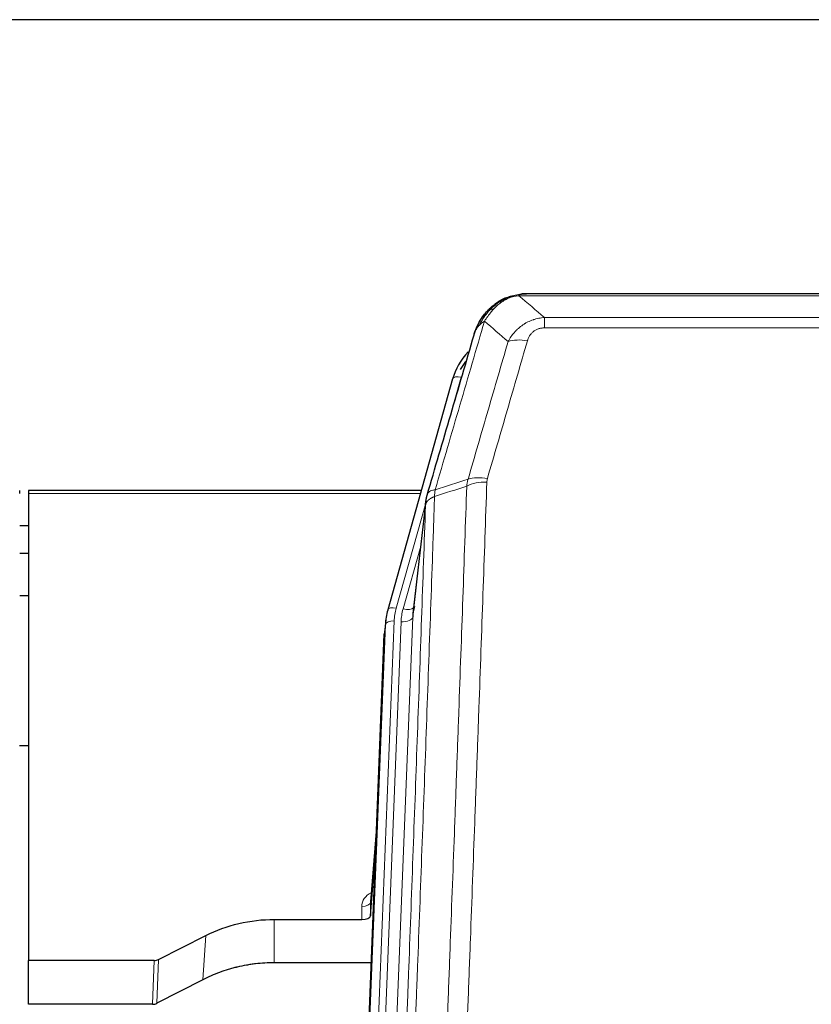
# Model space of a CAD drawing. Header units: inches. Extents: x 0 to 23760, y -13 to 16800.
# Tile 59 of 209: x 6980 to 7250, y 8521 to 8858. Entities that reach past the tile are written whole.
import ezdxf

# ---------------------------------------------------------------- set-up
doc = ezdxf.new("R2010")
doc.units = ezdxf.units.IN
doc.layers.add('254', color=7, linetype='Continuous', true_color=0xffffff)

msp = doc.modelspace()

# ---------------------------------------------------------------- linework, layer by layer
at = {"layer": '254', "color": 2, "linetype": 'Continuous', "lineweight": 25}
for p, q in [((8085.456, 8857.537), (6478.456, 8857.537)), ((7371.016, 8763.911), (7152.895, 8763.911)), ((7145.953, 8762.435), (7145.853, 8762.407)), ((7127.902, 8734.819), (7105.728, 8655.933)), ((6979.956, 8695.618), (6979.956, 8696.649)), ((7117.175, 8696.649), (6982.956, 8696.649)), ((6982.956, 8696.649), (6982.956, 8695.618)), ((6982.956, 8695.618), (6982.956, 8536.138)), ((7118.764, 8693.132), (7114.348, 8654.613)), ((6982.978, 8684.575), (6979.965, 8684.575)), ((6982.978, 8675.157), (6979.965, 8675.157)), ((6982.97, 8660.659), (6979.96, 8660.659)), ((7105.728, 8655.933), (7105.709, 8655.837)), ((7105.047, 8652.471), (7104.673, 8649.212)), ((7091.434, 8314.426), (7104.551, 8647.627)), ((6982.95, 8609.415), (6979.934, 8609.415)), ((7102.06, 8584.356), (7099.853, 8556.156)), ((7099.857, 8551.4), (7101.68, 8574.682)), ((7099.846, 8555.977), (7099.857, 8551.4)), ((7066.956, 8550.15), (7096.858, 8550.15)), ((7027.412, 8536.49), (7043.576, 8544.664)), ((6982.956, 8521.148), (6982.956, 8536.138)), ((7025.913, 8536.138), (6982.956, 8536.138)), ((7100.13, 8535.34), (7066.956, 8535.34)), ((7042.52, 8529.532), (7026.841, 8521.504)), ((7025.343, 8521.148), (6982.956, 8521.148))]:
    msp.add_line(p, q, dxfattribs=at)
at = {"layer": '254', "color": 110, "linetype": 'Continuous', "lineweight": 13}
for p, q in [((7373.358, 8763.248), (7150.553, 8763.248)), ((7145.853, 8762.407), (7145.785, 8762.249)), ((7159.284, 8755.78), (7364.627, 8755.78)), ((7159.284, 8755.78), (7159.284, 8752.247)), ((7364.627, 8752.247), (7159.284, 8752.247)), ((7130.79, 8735.393), (7126.065, 8718.582)), ((7116.888, 8695.618), (6982.956, 8695.618)), ((7118.689, 8692.341), (7108.616, 8656.507)), ((7118.635, 8691.62), (7114.258, 8653.44)), ((7116.989, 8677.652), (7110.963, 8656.214)), ((7107.919, 8652.106), (7094.808, 8319.084)), ((7114.258, 8653.44), (7101.192, 8321.546)), ((7091.814, 8317.864), (7104.925, 8650.886)), ((7097.2, 8319.919), (7110.266, 8651.813)), ((7104.925, 8650.886), (7104.551, 8647.627)), ((7102.053, 8584.164), (7099.846, 8555.977)), ((7096.858, 8550.15), (7096.848, 8554.566)), ((7066.956, 8550.15), (7066.956, 8535.34)), ((7043.576, 8544.664), (7042.52, 8529.532)), ((7025.343, 8521.148), (7025.913, 8536.138)), ((7027.412, 8536.49), (7026.841, 8521.504))]:
    msp.add_line(p, q, dxfattribs=at)
for centre, major_axis, ratio, start_param, end_param in [((7153.437, 8742.025), (-9.598, 2.808), 0.562843, 4.8755761, 5.6185342), ((7130.79, 8734.008), (-2.888, 0.812), 0.4480327, 4.837666, 6.2831701), ((7139.589, 8693.97), (9.994, -0.345), 0.559112, 1.5901207, 2.34753), ((7139.776, 8695.143), (9.604, -2.788), 0.5442898, 1.7274916, 2.473129), ((7108.616, 8655.122), (-2.888, 0.812), 0.4480327, 4.837666, 6.2831701), ((7131.937, 8651.356), (24.033, -0.038), 0.8858289, 2.8989744, 3.1081259), ((7134.284, 8651.063), (24.033, -0.038), 0.8858289, 2.8989744, 3.1081259), ((7110.963, 8658.061), (-3.851, 1.082), 0.4480327, 1.6960734, 2.8915811), ((7107.919, 8650.72), (-2.998, 0.118), 0.4614673, 4.7305545, 6.248991), ((7110.266, 8653.66), (-3.997, 0.157), 0.4614673, 1.5889619, 3.1073983), ((7102.851, 8554.566), (6.003, -0.046), 0.8757409, 2.0547277, 3.1504318), ((7096.848, 8556.02), (3, 0.007), 0.4848086, 4.7112485, 6.2484184)]:
    msp.add_ellipse(centre, major_axis=major_axis, ratio=ratio, start_param=start_param, end_param=end_param, dxfattribs=at)
at = {"layer": '254', "color": 2, "linetype": 'Continuous', "lineweight": 25}
for centre, major_axis, ratio, start_param, end_param in [((7154.097, 8728.806), (27.014, -0.465), 0.8900028, 2.4723378, 2.912319), ((7154.37, 8726.843), (27.01, -0.107), 0.887218, 2.5291489, 2.6592621), ((7131.937, 8649.97), (27.027, -0.37), 0.8864308, 2.9096812, 3.1188327), ((7134.284, 8652.91), (-20.035, -0.399), 0.8846078, 6.0216334, 6.2307848), ((7096.859, 8551.444), (-3, 0), 0.4313147, 1.5706417, 3.1078116), ((7025.91, 8538.767), (3, -0.011), 0.8761328, 4.7166989, 5.239903), ((7025.341, 8523.81), (3, -0.007), 0.8874311, 4.7150805, 5.2382846)]:
    msp.add_ellipse(centre, major_axis=major_axis, ratio=ratio, start_param=start_param, end_param=end_param, dxfattribs=at)
for points, knots in [([(7145.785, 8762.249), (7146.242, 8762.473), (7146.706, 8762.672), (7148.577, 8763.374), (7150.013, 8763.68), (7151.423, 8763.769)], [0, 0, 0, 0, 0.25, 0.25, 1, 1, 1, 1]), ([(7145.953, 8762.435), (7146.531, 8762.685), (7147.119, 8762.904), (7147.8, 8763.119), (7147.887, 8763.145), (7147.975, 8763.172)], [0, 0, 0, 0, 0.8717446, 0.8717446, 1, 1, 1, 1]), ([(7153.095, 8763.909), (7153.081, 8763.909), (7153.052, 8763.91), (7153.011, 8763.91), (7152.97, 8763.911), (7152.931, 8763.911), (7152.892, 8763.911), (7152.855, 8763.911), (7152.819, 8763.911), (7152.783, 8763.91), (7152.749, 8763.91), (7152.716, 8763.909), (7152.684, 8763.909), (7152.653, 8763.908), (7152.623, 8763.907), (7152.594, 8763.906), (7152.566, 8763.905), (7152.539, 8763.904), (7152.513, 8763.903), (7152.489, 8763.901), (7152.465, 8763.9), (7152.442, 8763.899), (7152.421, 8763.898), (7152.4, 8763.897), (7152.381, 8763.896), (7152.363, 8763.895), (7152.345, 8763.893), (7152.329, 8763.892), (7152.314, 8763.891), (7152.299, 8763.89), (7152.286, 8763.889), (7152.274, 8763.889), (7152.263, 8763.888), (7152.253, 8763.887), (7152.244, 8763.886), (7152.237, 8763.886), (7152.23, 8763.885), (7152.224, 8763.885), (7152.219, 8763.884), (7152.207, 8763.883), (7152.186, 8763.882), (7152.157, 8763.879), (7152.129, 8763.876), (7152.1, 8763.874), (7152.072, 8763.871), (7152.045, 8763.868), (7152.017, 8763.865), (7151.99, 8763.862), (7151.964, 8763.859), (7151.937, 8763.856), (7151.911, 8763.853), (7151.886, 8763.849), (7151.86, 8763.846), (7151.835, 8763.843), (7151.811, 8763.839), (7151.786, 8763.836), (7151.762, 8763.832), (7151.739, 8763.828), (7151.715, 8763.825), (7151.692, 8763.821), (7151.67, 8763.817), (7151.647, 8763.813), (7151.625, 8763.809), (7151.604, 8763.806), (7151.582, 8763.802), (7151.561, 8763.798), (7151.541, 8763.794), (7151.52, 8763.79), (7151.5, 8763.785), (7151.481, 8763.781), (7151.461, 8763.777), (7151.442, 8763.773), (7151.43, 8763.77), (7151.423, 8763.769)], [0, 0, 0, 0, 0.0247661, 0.0489206, 0.0724636, 0.0953949, 0.1177147, 0.1394229, 0.1605195, 0.1810045, 0.2008779, 0.2201398, 0.23879, 0.2568287, 0.2742558, 0.2910713, 0.3072753, 0.3228676, 0.3378484, 0.3522176, 0.3659752, 0.3791212, 0.3916556, 0.4035785, 0.4148897, 0.4255894, 0.4356775, 0.445154, 0.454019, 0.4622723, 0.4699141, 0.4769443, 0.4833629, 0.48917, 0.4943654, 0.4989493, 0.5029216, 0.5062824, 0.5090316, 0.5111692, 0.5284651, 0.5456049, 0.5625886, 0.5794163, 0.5960881, 0.612604, 0.6289642, 0.6451687, 0.6612176, 0.6771111, 0.6928491, 0.7084319, 0.7238594, 0.7391318, 0.7542492, 0.7692118, 0.7840195, 0.7986726, 0.8131712, 0.8275153, 0.8417051, 0.8557408, 0.8696224, 0.8833501, 0.8969241, 0.9103445, 0.9236114, 0.936725, 0.9496856, 0.9624932, 0.975148, 0.9876502, 1, 1, 1, 1]), ([(7139.755, 8758.039), (7139.973, 8758.274), (7140.196, 8758.503), (7141.07, 8759.353), (7141.761, 8759.934), (7142.488, 8760.46)], [0, 0, 0, 0, 0.2626999, 0.2626999, 1, 1, 1, 1]), ([(7140.741, 8758.524), (7140.927, 8758.718), (7141.116, 8758.909), (7141.888, 8759.652), (7142.498, 8760.168), (7143.768, 8761.106), (7144.427, 8761.528), (7145.329, 8762.02), (7145.556, 8762.138), (7145.785, 8762.249)], [0, 0, 0, 0, 0.125, 0.125, 0.5, 0.5, 0.875, 0.875, 1, 1, 1, 1]), ([(7135.234, 8749.84), (7135.239, 8749.862), (7135.251, 8749.906), (7135.269, 8749.972), (7135.288, 8750.038), (7135.306, 8750.103), (7135.325, 8750.168), (7135.343, 8750.233), (7135.362, 8750.298), (7135.381, 8750.362), (7135.401, 8750.426), (7135.42, 8750.489), (7135.44, 8750.553), (7135.46, 8750.616), (7135.48, 8750.678), (7135.5, 8750.741), (7135.52, 8750.803), (7135.54, 8750.865), (7135.561, 8750.926), (7135.581, 8750.988), (7135.602, 8751.049), (7135.623, 8751.11), (7135.644, 8751.17), (7135.665, 8751.23), (7135.687, 8751.29), (7135.708, 8751.35), (7135.73, 8751.409), (7135.752, 8751.468), (7135.774, 8751.527), (7135.796, 8751.585), (7135.818, 8751.643), (7135.84, 8751.701), (7135.862, 8751.759), (7135.885, 8751.816), (7135.907, 8751.873), (7135.93, 8751.93), (7135.952, 8751.986), (7135.975, 8752.042), (7135.998, 8752.098), (7136.021, 8752.154), (7136.044, 8752.209), (7136.068, 8752.264), (7136.091, 8752.319), (7136.114, 8752.373), (7136.138, 8752.428), (7136.161, 8752.482), (7136.185, 8752.535), (7136.209, 8752.588), (7136.232, 8752.642), (7136.256, 8752.694), (7136.28, 8752.747), (7136.304, 8752.799), (7136.328, 8752.851), (7136.352, 8752.903), (7136.377, 8752.954), (7136.401, 8753.005), (7136.425, 8753.056), (7136.449, 8753.106), (7136.474, 8753.157), (7136.498, 8753.207), (7136.523, 8753.256), (7136.547, 8753.306), (7136.572, 8753.355), (7136.597, 8753.404), (7136.621, 8753.452), (7136.646, 8753.501), (7136.671, 8753.549), (7136.696, 8753.596), (7136.72, 8753.644), (7136.745, 8753.691), (7136.77, 8753.738), (7136.795, 8753.785), (7136.82, 8753.831), (7136.845, 8753.877), (7136.87, 8753.923), (7136.895, 8753.969), (7136.92, 8754.014), (7136.945, 8754.059), (7136.97, 8754.104), (7136.995, 8754.149), (7137.02, 8754.193), (7137.045, 8754.237), (7137.07, 8754.281), (7137.095, 8754.324), (7137.12, 8754.367), (7137.146, 8754.41), (7137.171, 8754.453), (7137.196, 8754.495), (7137.221, 8754.537), (7137.246, 8754.579), (7137.271, 8754.621), (7137.296, 8754.662), (7137.321, 8754.703), (7137.346, 8754.744), (7137.371, 8754.785), (7137.396, 8754.825), (7137.421, 8754.865), (7137.446, 8754.905), (7137.471, 8754.945), (7137.496, 8754.984), (7137.521, 8755.023), (7137.545, 8755.062), (7137.57, 8755.1), (7137.595, 8755.138), (7137.62, 8755.177), (7137.644, 8755.214), (7137.669, 8755.252), (7137.694, 8755.289), (7137.718, 8755.326), (7137.743, 8755.363), (7137.767, 8755.399), (7137.792, 8755.436), (7137.816, 8755.472), (7137.841, 8755.508), (7137.865, 8755.543), (7137.889, 8755.578), (7137.914, 8755.613), (7137.938, 8755.648), (7137.962, 8755.683), (7137.986, 8755.717), (7138.01, 8755.751), (7138.034, 8755.785), (7138.058, 8755.819), (7138.082, 8755.852), (7138.106, 8755.885), (7138.129, 8755.918), (7138.153, 8755.951), (7138.177, 8755.983), (7138.2, 8756.015), (7138.224, 8756.047), (7138.247, 8756.079), (7138.27, 8756.11), (7138.294, 8756.142), (7138.317, 8756.173), (7138.34, 8756.203), (7138.363, 8756.234), (7138.386, 8756.264), (7138.409, 8756.294), (7138.432, 8756.324), (7138.454, 8756.354), (7138.477, 8756.383), (7138.5, 8756.412), (7138.522, 8756.441), (7138.544, 8756.47), (7138.567, 8756.498), (7138.589, 8756.527), (7138.611, 8756.555), (7138.633, 8756.582), (7138.655, 8756.61), (7138.677, 8756.637), (7138.699, 8756.664), (7138.72, 8756.691), (7138.742, 8756.718), (7138.763, 8756.745), (7138.785, 8756.771), (7138.806, 8756.797), (7138.827, 8756.823), (7138.848, 8756.848), (7138.869, 8756.874), (7138.89, 8756.899), (7138.911, 8756.924), (7138.931, 8756.949), (7138.952, 8756.973), (7138.972, 8756.997), (7138.993, 8757.022), (7139.013, 8757.046), (7139.033, 8757.069), (7139.053, 8757.093), (7139.073, 8757.116), (7139.093, 8757.139), (7139.112, 8757.162), (7139.132, 8757.185), (7139.151, 8757.207), (7139.17, 8757.229), (7139.19, 8757.251), (7139.209, 8757.273), (7139.228, 8757.295), (7139.246, 8757.316), (7139.259, 8757.33), (7139.265, 8757.337)], [0, 0, 0, 0, 0.0080212, 0.0160154, 0.0239827, 0.0319231, 0.0398365, 0.0477229, 0.0555824, 0.0634149, 0.0712205, 0.0789992, 0.0867509, 0.0944756, 0.1021734, 0.1098443, 0.1174881, 0.1251051, 0.1326951, 0.1402581, 0.1477942, 0.1553034, 0.1627856, 0.1702408, 0.1776691, 0.1850704, 0.1924448, 0.1997923, 0.2071128, 0.2144063, 0.2216729, 0.2289126, 0.2361253, 0.243311, 0.2504698, 0.2576016, 0.2647065, 0.2717845, 0.2788355, 0.2858595, 0.2928566, 0.2998268, 0.30677, 0.3136862, 0.3205755, 0.3274379, 0.3342733, 0.3410817, 0.3478632, 0.3546178, 0.3613454, 0.3680461, 0.3747198, 0.3813665, 0.3879863, 0.3945792, 0.4011451, 0.4076841, 0.4141961, 0.4206811, 0.4271393, 0.4335704, 0.4399746, 0.4463519, 0.4527022, 0.4590256, 0.465322, 0.4715915, 0.477834, 0.4840496, 0.4902382, 0.4963999, 0.5025346, 0.5086424, 0.5147232, 0.5207771, 0.526804, 0.532804, 0.5387771, 0.5447232, 0.5506423, 0.5565345, 0.5623997, 0.568238, 0.5740494, 0.5798338, 0.5855912, 0.5913217, 0.5970253, 0.6027019, 0.6083515, 0.6139742, 0.61957, 0.6251388, 0.6306807, 0.6361956, 0.6416836, 0.6471446, 0.6525787, 0.6579858, 0.663366, 0.6687192, 0.6740455, 0.6793448, 0.6846172, 0.6898627, 0.6950812, 0.7002727, 0.7054373, 0.710575, 0.7156857, 0.7207694, 0.7258262, 0.7308561, 0.735859, 0.740835, 0.745784, 0.7507061, 0.7556012, 0.7604694, 0.7653107, 0.7701249, 0.7749123, 0.7796727, 0.7844061, 0.7891127, 0.7937922, 0.7984448, 0.8030705, 0.8076692, 0.812241, 0.8167858, 0.8213037, 0.8257947, 0.8302587, 0.8346957, 0.8391058, 0.843489, 0.8478452, 0.8521745, 0.8564768, 0.8607522, 0.8650006, 0.8692221, 0.8734166, 0.8775842, 0.8817249, 0.8858386, 0.8899254, 0.8939852, 0.8980181, 0.902024, 0.906003, 0.909955, 0.9138802, 0.9177783, 0.9216495, 0.9254938, 0.9293111, 0.9331015, 0.936865, 0.9406015, 0.944311, 0.9479937, 0.9516493, 0.9552781, 0.9588799, 0.9624547, 0.9660026, 0.9695236, 0.9730176, 0.9764847, 0.9799249, 0.9833381, 0.9867243, 0.9900837, 0.993416, 0.9967215, 1, 1, 1, 1]), ([(7135.873, 8751.615), (7136.485, 8753.354), (7137.381, 8755.043), (7138.911, 8757.079), (7139.321, 8757.57), (7139.755, 8758.039)], [0, 0, 0, 0, 0.75, 0.75, 1, 1, 1, 1]), ([(7139.376, 8757.569), (7139.432, 8757.671), (7139.501, 8757.774), (7139.638, 8757.93), (7139.694, 8757.986), (7139.755, 8758.039)], [0, 0, 0, 0, 0.6295096, 0.6295096, 1, 1, 1, 1]), ([(7119.191, 8695.071), (7121.877, 8704.282), (7124.557, 8713.452), (7128.567, 8727.145), (7129.903, 8731.699), (7132.57, 8740.785), (7133.903, 8745.318), (7135.234, 8749.84)], [0, 0, 0, 0, 0.5, 0.5, 0.75, 0.75, 1, 1, 1, 1]), ([(7135.234, 8749.84), (7135.318, 8750.301), (7135.46, 8750.752), (7135.723, 8751.331), (7135.795, 8751.474), (7135.873, 8751.615)], [0, 0, 0, 0, 0.75, 0.75, 1, 1, 1, 1]), ([(7118.635, 8691.62), (7118.635, 8691.631), (7118.637, 8691.671), (7118.64, 8691.757), (7118.647, 8691.896), (7118.659, 8692.089), (7118.677, 8692.335), (7118.706, 8692.634), (7118.748, 8692.986), (7118.792, 8693.286), (7118.83, 8693.517), (7118.855, 8693.66), (7118.882, 8693.799), (7118.908, 8693.934), (7118.936, 8694.066), (7118.964, 8694.193), (7118.992, 8694.316), (7119.02, 8694.436), (7119.049, 8694.551), (7119.077, 8694.663), (7119.106, 8694.77), (7119.134, 8694.874), (7119.163, 8694.974), (7119.182, 8695.039), (7119.191, 8695.071)], [0, 0, 0, 0, 0.0092499, 0.0337179, 0.073404, 0.128308, 0.1984299, 0.2837694, 0.3843264, 0.5001005, 0.5424888, 0.5838484, 0.6241794, 0.6634821, 0.7017567, 0.7390032, 0.7752221, 0.8104134, 0.8445775, 0.8777146, 0.909825, 0.9409091, 0.9709673, 1, 1, 1, 1]), ([(7043.576, 8544.664), (7047.109, 8546.45), (7050.911, 8547.829), (7058.794, 8549.679), (7062.875, 8550.15), (7066.956, 8550.15)], [0, 0, 0, 0, 0.5, 0.5, 1, 1, 1, 1]), ([(7066.956, 8535.34), (7065.886, 8535.34), (7063.751, 8535.277), (7061.625, 8535.091), (7060.299, 8534.936), (7060.034, 8534.903), (7059.506, 8534.833), (7058.714, 8534.723), (7057.926, 8534.596), (7056.356, 8534.318), (7055.316, 8534.103), (7054.154, 8533.826), (7054.025, 8533.795), (7053.767, 8533.732), (7053.381, 8533.635), (7052.485, 8533.401), (7051.725, 8533.184), (7050.215, 8532.728), (7048.228, 8532.063), (7046.294, 8531.286), (7044.387, 8530.452), (7043.446, 8530.007), (7042.52, 8529.532)], [0, 0, 0, 0, 0.125, 0.25, 0.25, 0.28125, 0.28125, 0.3125, 0.375, 0.375, 0.5, 0.5, 0.515625, 0.515625, 0.53125, 0.5625, 0.625, 0.625, 0.75, 0.875, 0.875, 1, 1, 1, 1])]:
    msp.add_open_spline(points, degree=3, knots=knots, dxfattribs=at)
at = {"layer": '254', "color": 110, "linetype": 'Continuous', "lineweight": 13}
for points, knots in [([(7145.935, 8761.855), (7146.295, 8762.05), (7146.662, 8762.226), (7148.156, 8762.853), (7149.332, 8763.147), (7150.553, 8763.248)], [0, 0, 0, 0, 0.25, 0.25, 1, 1, 1, 1]), ([(7151.423, 8763.769), (7151.415, 8763.767), (7151.4, 8763.763), (7151.376, 8763.758), (7151.353, 8763.752), (7151.33, 8763.746), (7151.307, 8763.74), (7151.285, 8763.734), (7151.263, 8763.728), (7151.241, 8763.722), (7151.22, 8763.716), (7151.199, 8763.71), (7151.178, 8763.703), (7151.158, 8763.697), (7151.138, 8763.69), (7151.118, 8763.684), (7151.099, 8763.677), (7151.08, 8763.67), (7151.061, 8763.663), (7151.043, 8763.656), (7151.025, 8763.649), (7151.007, 8763.642), (7150.99, 8763.635), (7150.973, 8763.628), (7150.956, 8763.621), (7150.94, 8763.613), (7150.924, 8763.606), (7150.908, 8763.598), (7150.893, 8763.591), (7150.878, 8763.583), (7150.863, 8763.575), (7150.849, 8763.567), (7150.835, 8763.56), (7150.821, 8763.552), (7150.808, 8763.544), (7150.795, 8763.536), (7150.782, 8763.528), (7150.77, 8763.519), (7150.758, 8763.511), (7150.746, 8763.503), (7150.735, 8763.494), (7150.723, 8763.486), (7150.713, 8763.478), (7150.702, 8763.469), (7150.692, 8763.46), (7150.683, 8763.452), (7150.673, 8763.443), (7150.664, 8763.434), (7150.655, 8763.425), (7150.647, 8763.417), (7150.639, 8763.408), (7150.631, 8763.399), (7150.624, 8763.39), (7150.617, 8763.381), (7150.61, 8763.371), (7150.604, 8763.362), (7150.598, 8763.353), (7150.592, 8763.344), (7150.586, 8763.334), (7150.581, 8763.325), (7150.577, 8763.316), (7150.572, 8763.306), (7150.568, 8763.297), (7150.564, 8763.287), (7150.561, 8763.277), (7150.558, 8763.268), (7150.555, 8763.258), (7150.554, 8763.252), (7150.553, 8763.248)], [0, 0, 0, 0, 0.0185022, 0.0368847, 0.0551481, 0.073293, 0.0913199, 0.1092294, 0.1270222, 0.1446988, 0.1622598, 0.1797059, 0.1970378, 0.2142561, 0.2313614, 0.2483544, 0.265236, 0.2820066, 0.2986672, 0.3152184, 0.331661, 0.3479958, 0.3642235, 0.380345, 0.3963611, 0.4122725, 0.4280803, 0.4437851, 0.459388, 0.4748898, 0.4902915, 0.5055939, 0.5207981, 0.535905, 0.5509156, 0.565831, 0.5806521, 0.5953801, 0.6100159, 0.6245607, 0.6390157, 0.6533819, 0.6676604, 0.6818526, 0.6959596, 0.7099825, 0.7239227, 0.7377815, 0.75156, 0.7652597, 0.7788818, 0.7924277, 0.8058989, 0.8192966, 0.8326224, 0.8458776, 0.8590638, 0.8721825, 0.8852351, 0.8982233, 0.9111485, 0.9240124, 0.9368166, 0.9495628, 0.9622525, 0.9748874, 0.9874694, 1, 1, 1, 1]), ([(7141.965, 8758.736), (7142.115, 8758.895), (7142.266, 8759.05), (7142.881, 8759.659), (7143.36, 8760.087), (7144.354, 8760.873), (7144.869, 8761.232), (7145.576, 8761.656), (7145.755, 8761.758), (7145.935, 8761.855)], [0, 0, 0, 0, 0.125, 0.125, 0.5, 0.5, 0.875, 0.875, 1, 1, 1, 1]), ([(7145.785, 8762.249), (7145.783, 8762.22), (7145.785, 8762.187), (7145.798, 8762.102), (7145.814, 8762.046), (7145.862, 8761.942), (7145.894, 8761.894), (7145.935, 8761.855)], [0, 0, 0, 0, 0.25, 0.25, 0.625, 0.625, 1, 1, 1, 1]), ([(7137.083, 8753.199), (7137.782, 8754.652), (7138.652, 8756.046), (7140.013, 8757.729), (7140.37, 8758.135), (7140.741, 8758.524)], [0, 0, 0, 0, 0.75, 0.75, 1, 1, 1, 1]), ([(7138.79, 8754.529), (7139.483, 8755.645), (7140.249, 8756.742), (7141.376, 8758.092), (7141.667, 8758.42), (7141.965, 8758.736)], [0, 0, 0, 0, 0.75, 0.75, 1, 1, 1, 1]), ([(7139.755, 8758.039), (7139.786, 8758.066), (7139.819, 8758.092), (7139.953, 8758.193), (7140.066, 8758.263), (7140.315, 8758.385), (7140.452, 8758.437), (7140.643, 8758.497), (7140.692, 8758.511), (7140.741, 8758.524)], [0, 0, 0, 0, 0.125, 0.125, 0.5, 0.5, 0.875, 0.875, 1, 1, 1, 1]), ([(7140.741, 8758.524), (7140.84, 8758.55), (7140.941, 8758.573), (7141.198, 8758.624), (7141.355, 8758.647), (7141.666, 8758.692), (7141.819, 8758.712), (7141.965, 8758.736)], [0, 0, 0, 0, 0.25, 0.25, 0.625, 0.625, 1, 1, 1, 1]), ([(7138.79, 8754.529), (7137.392, 8749.775), (7135.993, 8745.009), (7133.19, 8735.453), (7131.788, 8730.663), (7127.574, 8716.26), (7124.758, 8706.613), (7121.936, 8696.92)], [0, 0, 0, 0, 0.25, 0.25, 0.5, 0.5, 1, 1, 1, 1]), ([(7135.873, 8751.615), (7135.912, 8751.685), (7135.952, 8751.755), (7136.12, 8752.033), (7136.259, 8752.237), (7136.562, 8752.633), (7136.726, 8752.826), (7136.962, 8753.076), (7137.022, 8753.138), (7137.083, 8753.199)], [0, 0, 0, 0, 0.125, 0.125, 0.5, 0.5, 0.875, 0.875, 1, 1, 1, 1]), ([(7137.083, 8753.199), (7137.206, 8753.321), (7137.334, 8753.441), (7137.666, 8753.732), (7137.877, 8753.901), (7138.319, 8754.225), (7138.55, 8754.381), (7138.79, 8754.529)], [0, 0, 0, 0, 0.25, 0.25, 0.625, 0.625, 1, 1, 1, 1]), ([(7146.857, 8747.567), (7147.155, 8748.135), (7147.481, 8748.682), (7148.194, 8749.733), (7148.581, 8750.238), (7149.209, 8750.96), (7149.481, 8751.254), (7149.766, 8751.538), (7149.881, 8751.651), (7149.939, 8751.708), (7150.115, 8751.874), (7150.234, 8751.983), (7150.836, 8752.519), (7151.345, 8752.916), (7152.017, 8753.371), (7152.154, 8753.459), (7152.361, 8753.59), (7152.43, 8753.632), (7152.57, 8753.717), (7152.64, 8753.758), (7152.992, 8753.963), (7153.279, 8754.117), (7154.155, 8754.551), (7154.76, 8754.801), (7155.463, 8755.038), (7155.542, 8755.063), (7155.7, 8755.114), (7155.779, 8755.138), (7156.017, 8755.21), (7156.176, 8755.255), (7156.656, 8755.382), (7156.978, 8755.456), (7157.954, 8755.647), (7158.614, 8755.734), (7159.284, 8755.78)], [0, 0, 0, 0, 0.125, 0.125, 0.25, 0.25, 0.3125, 0.328125, 0.328125, 0.34375, 0.34375, 0.375, 0.375, 0.5, 0.5, 0.53125, 0.53125, 0.546875, 0.546875, 0.5625, 0.5625, 0.625, 0.625, 0.75, 0.75, 0.765625, 0.765625, 0.78125, 0.78125, 0.8125, 0.8125, 0.875, 0.875, 1, 1, 1, 1]), ([(7153.437, 8747.812), (7153.458, 8747.884), (7153.48, 8747.956), (7153.526, 8748.099), (7153.551, 8748.171), (7153.626, 8748.384), (7153.68, 8748.525), (7153.798, 8748.803), (7153.862, 8748.94), (7153.998, 8749.212), (7154.072, 8749.346), (7154.229, 8749.61), (7154.313, 8749.741), (7154.448, 8749.933), (7154.495, 8749.996), (7154.591, 8750.122), (7154.641, 8750.185), (7154.795, 8750.369), (7154.903, 8750.488), (7155.131, 8750.717), (7155.251, 8750.827), (7155.44, 8750.986), (7155.537, 8751.064), (7155.638, 8751.139), (7155.706, 8751.188), (7155.741, 8751.212), (7155.916, 8751.333), (7156.06, 8751.422), (7156.507, 8751.671), (7156.824, 8751.81), (7157.244, 8751.949), (7157.329, 8751.976), (7157.502, 8752.025), (7157.589, 8752.047), (7157.85, 8752.109), (7158.026, 8752.143), (7158.381, 8752.196), (7158.56, 8752.215), (7158.92, 8752.241), (7159.102, 8752.247), (7159.284, 8752.247)], [0, 0, 0, 0, 0.03125, 0.03125, 0.0625, 0.0625, 0.125, 0.125, 0.1875, 0.1875, 0.25, 0.25, 0.3125, 0.3125, 0.34375, 0.34375, 0.375, 0.375, 0.4375, 0.4375, 0.5, 0.5, 0.53125, 0.546875, 0.546875, 0.5625, 0.5625, 0.625, 0.625, 0.75, 0.75, 0.78125, 0.78125, 0.8125, 0.8125, 0.875, 0.875, 0.9375, 0.9375, 1, 1, 1, 1]), ([(7133.18, 8700.57), (7135.468, 8708.463), (7137.752, 8716.326), (7141.171, 8728.076), (7142.31, 8731.985), (7144.585, 8739.787), (7145.722, 8743.681), (7146.857, 8747.567)], [0, 0, 0, 0, 0.5, 0.5, 0.75, 0.75, 1, 1, 1, 1]), ([(7153.437, 8747.812), (7152.303, 8743.92), (7151.168, 8740.02), (7148.896, 8732.205), (7147.758, 8728.29), (7144.343, 8716.522), (7142.061, 8708.646), (7139.776, 8700.741)], [0, 0, 0, 0, 0.25, 0.25, 0.5, 0.5, 1, 1, 1, 1]), ([(7139.589, 8699.564), (7139.151, 8686.85), (7138.261, 8661.272), (7137.34, 8635.392), (7136.638, 8615.869), (7136.402, 8609.343), (7135.926, 8596.252), (7135.686, 8589.688), (7134.961, 8569.939), (7134.47, 8556.702), (7133.846, 8540.066), (7133.721, 8536.735), (7133.47, 8530.065), (7133.091, 8520.047), (7132.709, 8509.992), (7131.938, 8489.834), (7130.896, 8462.825), (7129.288, 8421.921), (7128.188, 8394.391), (7127.63, 8380.561)], [0, 0, 0, 0, 0.125, 0.25, 0.25, 0.3125, 0.3125, 0.375, 0.375, 0.5, 0.5, 0.53125, 0.53125, 0.5625, 0.625, 0.625, 0.75, 0.875, 1, 1, 1, 1]), ([(7139.589, 8699.564), (7139.595, 8699.762), (7139.614, 8699.96), (7139.677, 8700.352), (7139.72, 8700.547), (7139.776, 8700.741)], [0, 0, 0, 0, 0.5, 0.5, 1, 1, 1, 1]), ([(7121.936, 8696.92), (7121.527, 8696.885), (7121.155, 8696.815), (7120.496, 8696.612), (7120.211, 8696.478), (7119.739, 8696.156), (7119.554, 8695.968), (7119.29, 8695.548), (7119.212, 8695.317), (7119.191, 8695.071)], [0, 0, 0, 0, 0.25, 0.25, 0.5, 0.5, 0.75, 0.75, 1, 1, 1, 1]), ([(7120.747, 8379.6), (7121.305, 8393.413), (7122.407, 8420.908), (7124.017, 8461.76), (7125.06, 8488.734), (7125.832, 8508.867), (7126.215, 8518.909), (7126.594, 8528.914), (7126.846, 8535.576), (7126.971, 8538.903), (7127.595, 8555.517), (7128.087, 8568.737), (7128.814, 8588.462), (7129.054, 8595.017), (7129.53, 8608.092), (7129.766, 8614.61), (7130.469, 8634.108), (7131.391, 8659.955), (7132.283, 8685.5), (7132.721, 8698.197)], [0, 0, 0, 0, 0.125, 0.25, 0.375, 0.375, 0.4375, 0.46875, 0.46875, 0.5, 0.5, 0.625, 0.625, 0.6875, 0.6875, 0.75, 0.75, 0.875, 1, 1, 1, 1]), ([(7121.724, 8694.629), (7121.745, 8695.03), (7121.761, 8695.417), (7121.819, 8696.175), (7121.861, 8696.547), (7121.936, 8696.92)], [0, 0, 0, 0, 0.5, 0.5, 1, 1, 1, 1]), ([(7121.724, 8694.629), (7121.668, 8693.017), (7121.612, 8691.403), (7121.5, 8688.174), (7121.332, 8683.327), (7120.936, 8671.992), (7120.593, 8662.233), (7119.9, 8642.656), (7118.959, 8616.4), (7117.501, 8576.555), (7116.497, 8549.684), (7115.923, 8534.483), (7115.859, 8532.793), (7115.731, 8529.41), (7115.538, 8524.333), (7115.087, 8512.462), (7114.695, 8502.248), (7114.367, 8493.713), (7114.301, 8492.005), (7114.169, 8488.587), (7113.971, 8483.457), (7113.506, 8471.465), (7113.103, 8461.149), (7112.291, 8440.467), (7111.194, 8412.759), (7110.066, 8384.786), (7109.495, 8370.733)], [0, 0, 0, 0, 0.015625, 0.015625, 0.03125, 0.0625, 0.125, 0.125, 0.25, 0.375, 0.5, 0.5, 0.515625, 0.515625, 0.53125, 0.5625, 0.625, 0.625, 0.640625, 0.640625, 0.65625, 0.6875, 0.75, 0.75, 0.875, 1, 1, 1, 1]), ([(7121.724, 8694.629), (7121.712, 8694.624), (7121.686, 8694.615), (7121.648, 8694.6), (7121.61, 8694.586), (7121.572, 8694.571), (7121.534, 8694.555), (7121.495, 8694.54), (7121.457, 8694.524), (7121.418, 8694.508), (7121.379, 8694.492), (7121.34, 8694.476), (7121.302, 8694.459), (7121.263, 8694.442), (7121.224, 8694.424), (7121.185, 8694.407), (7121.145, 8694.389), (7121.106, 8694.37), (7121.067, 8694.352), (7121.028, 8694.333), (7120.989, 8694.314), (7120.95, 8694.295), (7120.91, 8694.275), (7120.871, 8694.255), (7120.832, 8694.235), (7120.793, 8694.214), (7120.754, 8694.193), (7120.714, 8694.172), (7120.675, 8694.15), (7120.636, 8694.128), (7120.597, 8694.106), (7120.559, 8694.084), (7120.52, 8694.061), (7120.481, 8694.038), (7120.442, 8694.014), (7120.404, 8693.99), (7120.366, 8693.966), (7120.327, 8693.942), (7120.289, 8693.917), (7120.251, 8693.892), (7120.213, 8693.866), (7120.176, 8693.841), (7120.138, 8693.815), (7120.101, 8693.788), (7120.064, 8693.761), (7120.027, 8693.734), (7119.99, 8693.707), (7119.954, 8693.679), (7119.918, 8693.651), (7119.882, 8693.622), (7119.846, 8693.593), (7119.81, 8693.564), (7119.775, 8693.534), (7119.74, 8693.504), (7119.706, 8693.474), (7119.672, 8693.444), (7119.638, 8693.413), (7119.604, 8693.381), (7119.571, 8693.35), (7119.536, 8693.315), (7119.499, 8693.279), (7119.46, 8693.239), (7119.423, 8693.2), (7119.386, 8693.16), (7119.35, 8693.12), (7119.315, 8693.08), (7119.281, 8693.039), (7119.247, 8692.999), (7119.215, 8692.958), (7119.183, 8692.917), (7119.152, 8692.876), (7119.122, 8692.835), (7119.093, 8692.793), (7119.065, 8692.751), (7119.037, 8692.709), (7119.011, 8692.667), (7118.985, 8692.625), (7118.96, 8692.583), (7118.936, 8692.54), (7118.913, 8692.498), (7118.891, 8692.455), (7118.869, 8692.412), (7118.849, 8692.369), (7118.829, 8692.326), (7118.81, 8692.282), (7118.792, 8692.239), (7118.775, 8692.195), (7118.759, 8692.152), (7118.744, 8692.108), (7118.729, 8692.064), (7118.716, 8692.02), (7118.703, 8691.976), (7118.692, 8691.932), (7118.681, 8691.887), (7118.671, 8691.843), (7118.662, 8691.799), (7118.654, 8691.754), (7118.646, 8691.71), (7118.64, 8691.665), (7118.637, 8691.635), (7118.635, 8691.62)], [0, 0, 0, 0, 0.0069372, 0.0139334, 0.0209887, 0.028103, 0.0352764, 0.0425088, 0.0498003, 0.0571509, 0.0645605, 0.0720292, 0.0795569, 0.0871437, 0.0947896, 0.1024945, 0.1102584, 0.1180815, 0.1259636, 0.1339048, 0.141905, 0.1499643, 0.1580827, 0.1662601, 0.1744966, 0.1827922, 0.1911468, 0.1995605, 0.2080333, 0.2165651, 0.225156, 0.233806, 0.2425151, 0.2512832, 0.2601104, 0.2689967, 0.277942, 0.2869465, 0.29601, 0.3051325, 0.3143142, 0.3235549, 0.3328547, 0.3422136, 0.3516315, 0.3611085, 0.3706446, 0.3802398, 0.3898941, 0.3996074, 0.4093798, 0.4192113, 0.4291019, 0.4390515, 0.4490602, 0.459128, 0.4692549, 0.4794409, 0.4896859, 0.4999901, 0.5124905, 0.524991, 0.5374914, 0.5499918, 0.5624922, 0.5749926, 0.587493, 0.5999934, 0.6124937, 0.6249941, 0.6374944, 0.6499948, 0.6624951, 0.6749954, 0.6874957, 0.699996, 0.7124963, 0.7249966, 0.7374968, 0.7499971, 0.7624973, 0.7749976, 0.7874978, 0.799998, 0.8124982, 0.8249984, 0.8374986, 0.8499988, 0.8624989, 0.8749991, 0.8874992, 0.8999993, 0.9124995, 0.9249996, 0.9374997, 0.9499998, 0.9624998, 0.9749999, 0.9875, 1, 1, 1, 1]), ([(7106.44, 8368.952), (7107.009, 8382.952), (7108.134, 8410.82), (7109.228, 8438.423), (7110.037, 8459.027), (7110.439, 8469.304), (7110.903, 8481.251), (7111.101, 8486.362), (7111.232, 8489.767), (7111.298, 8491.469), (7111.626, 8499.971), (7112.016, 8510.147), (7112.466, 8521.972), (7112.658, 8527.03), (7112.786, 8530.4), (7112.849, 8532.084), (7113.422, 8547.228), (7114.423, 8573.996), (7115.878, 8613.69), (7117.284, 8652.924), (7118.19, 8678.773), (7118.635, 8691.62)], [0, 0, 0, 0, 0.125, 0.25, 0.25, 0.3125, 0.34375, 0.359375, 0.359375, 0.375, 0.375, 0.4375, 0.46875, 0.484375, 0.484375, 0.5, 0.5, 0.625, 0.75, 0.875, 1, 1, 1, 1])]:
    msp.add_open_spline(points, degree=3, knots=knots, dxfattribs=at)
for points in [[(7150.553, 8763.248), (7153.446, 8760.756), (7156.356, 8758.267), (7159.284, 8755.78)], [(7146.857, 8747.567), (7144.153, 8749.886), (7141.464, 8752.206), (7138.79, 8754.529)], [(7121.936, 8696.92), (7125.683, 8698.134), (7129.431, 8699.351), (7133.18, 8700.57)], [(7132.721, 8698.197), (7132.762, 8698.604), (7132.879, 8699.407), (7133.067, 8700.186), (7133.18, 8700.57)], [(7132.721, 8698.197), (7129.055, 8697.006), (7125.389, 8695.816), (7121.724, 8694.629)]]:
    msp.add_open_spline(points, degree=3, dxfattribs=at)
at = {"layer": '254', "color": 2, "linetype": 'Continuous', "lineweight": 25}
for points, degree in [([(7151.36, 8763.831), (7151.942, 8763.887), (7152.521, 8763.912), (7153.095, 8763.909)], 3), ([(7145.855, 8762.408), (7143.988, 8761.573), (7142.342, 8760.353)], 2)]:
    msp.add_open_spline(points, degree=degree, dxfattribs=at)

doc.saveas('drawing.dxf')
